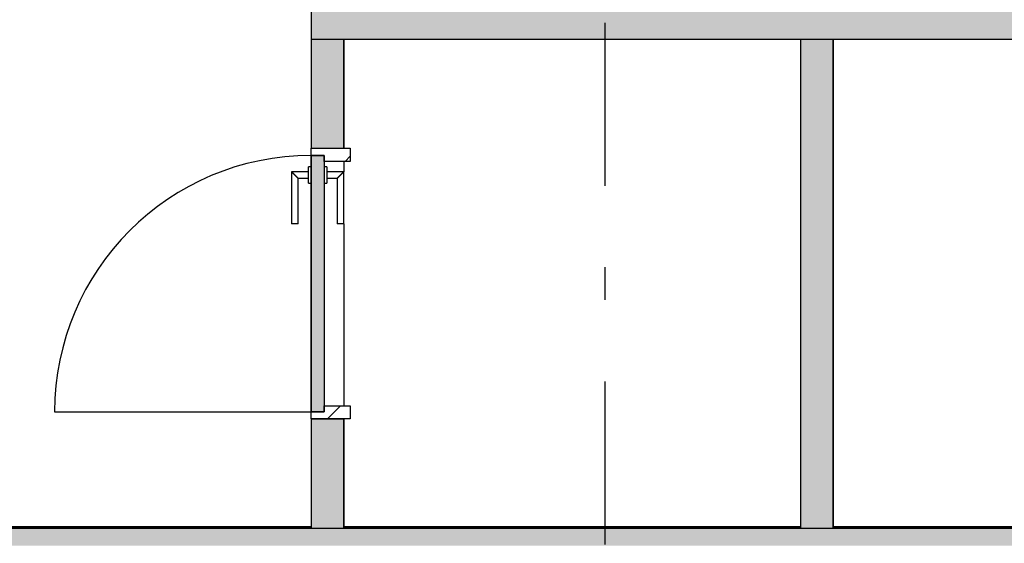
# Model space of a CAD drawing. Extents: x 2 to 87, y -108 to 11.
# Tile 145 of 256: x 29.43 to 32.45, y -47.4 to -45.8. Entities that reach past the tile are written whole.
import ezdxf

# ---------------------------------------------------------------- set-up
doc = ezdxf.new("R2010")
doc.units = 0
doc.header["$MEASUREMENT"] = 0
doc.linetypes.add('DASHDOT', pattern=[1, 0.5, -0.25, 0, -0.25])
for name, color, linetype in [('13', 7, 'CONTINUOUS'), ('16', 7, 'CONTINUOUS'), ('25', 7, 'CONTINUOUS'), ('30', 7, 'CONTINUOUS'), ('5', 7, 'CONTINUOUS'), ('6', 7, 'CONTINUOUS'), ('8', 7, 'CONTINUOUS')]:
    doc.layers.add(name, color=color, linetype=linetype)

# ---------------------------------------------------------------- blocks, each defined once
blk = doc.blocks.new('*N235')
at = {"layer": '8', "color": 62, "linetype": 'Continuous'}
for p, q in [((-0.01, 0.745), (-0.05, 0.745)), ((-0.05, 0.745), (-0.05, -0.041)), ((-0.01, 0.745), (-0.01, -0.041)), ((-0.01, -0.041), (-0.05, -0.041))]:
    blk.add_line(p, q, dxfattribs=at)
for points in [[(-0.01, 0.745), (-0.05, 0.745), (-0.05, -0.041)], [(-0.01, 0.745), (-0.01, -0.041), (-0.05, -0.041)], [(-0.05, 0.745), (-0.05, 0.745), (-0.05, -0.041)], [(-0.01, 0.745), (-0.01, 0.745), (-0.01, -0.041)]]:
    blk.add_solid(points, dxfattribs=at)

msp = doc.modelspace()

# ---------------------------------------------------------------- linework, layer by layer
at = {"layer": '13', "color": 62, "linetype": 'Continuous'}
for p, q in [((25.9776, -47.3525), (30.3276, -47.3525)), ((30.4276, -47.3525), (31.8276, -47.3525)), ((31.9276, -47.3525), (33.3276, -47.3525))]:
    msp.add_line(p, q, dxfattribs=at)
at = {"layer": '16', "color": 62, "linetype": 'Continuous'}
msp.add_line((29.5416, -47.0005), (30.3276, -47.0005), dxfattribs=at)
msp.add_arc((30.3276, -47.0005), 0.786, 90, 180, dxfattribs=at)
at = {"layer": '25', "color": 62, "linetype": 'Continuous'}
for p, q in [((30.3276, -45.7575), (30.3276, -45.8575)), ((30.3276, -45.8575), (32.9684, -45.8575)), ((30.3276, -45.8575), (30.4276, -45.8575)), ((30.3276, -45.8575), (30.3276, -46.1925)), ((30.4276, -45.8575), (30.4276, -46.1925)), ((31.8276, -45.8575), (31.9276, -45.8575)), ((31.8276, -45.8575), (31.8276, -46.7644)), ((31.9276, -45.8575), (31.9276, -46.7644)), ((30.3276, -46.1925), (30.3676, -46.1925)), ((30.3676, -46.1925), (30.4276, -46.1925)), ((31.8276, -46.7644), (31.8276, -47.3575)), ((31.9276, -46.7644), (31.9276, -47.3575)), ((30.3276, -47.0225), (30.4276, -47.0225)), ((30.3276, -47.0225), (30.3276, -47.3575)), ((30.4276, -47.0225), (30.4276, -47.3575)), ((25.9276, -47.3575), (38.7026, -47.3575)), ((30.3276, -47.3575), (30.3676, -47.3575)), ((30.3676, -47.3575), (30.4276, -47.3575)), ((31.8276, -47.3575), (31.9276, -47.3575))]:
    msp.add_line(p, q, dxfattribs=at)
for points in [[(30.3276, -45.7575), (30.3276, -45.8575), (33.4276, -45.8575)], [(30.3276, -45.7575), (33.4276, -45.7575), (33.4276, -45.8575)], [(30.3276, -45.8575), (30.3276, -45.8575), (32.9684, -45.8575)], [(30.3276, -45.8575), (30.3276, -45.8575), (30.4276, -45.8575)], [(30.3276, -45.8575), (30.3276, -46.1925), (30.4276, -46.1925)], [(30.3276, -45.8575), (30.4276, -45.8575), (30.4276, -46.1925)], [(31.8276, -45.8575), (31.8276, -45.8575), (31.9276, -45.8575)], [(31.8276, -45.8575), (31.8276, -46.7644), (31.9276, -46.7644)], [(31.8276, -45.8575), (31.9276, -45.8575), (31.9276, -46.7644)], [(30.3276, -46.1925), (30.3276, -46.1925), (30.3676, -46.1925)], [(30.3676, -46.1925), (30.3676, -46.1925), (30.4276, -46.1925)], [(31.8276, -46.7644), (31.8276, -47.3575), (31.9276, -47.3575)], [(31.8276, -46.7644), (31.9276, -46.7644), (31.9276, -47.3575)], [(30.3276, -47.0225), (30.3276, -47.0225), (30.4276, -47.0225)], [(30.3276, -47.0225), (30.3276, -47.3575), (30.4276, -47.3575)], [(30.3276, -47.0225), (30.4276, -47.0225), (30.4276, -47.3575)], [(25.9276, -47.3575), (25.9276, -47.3575), (38.7026, -47.3575)], [(25.9276, -47.3575), (25.9276, -47.3797), (38.7026, -47.3797)], [(25.9276, -47.3575), (38.7026, -47.3575), (38.7026, -47.3797)], [(30.3276, -47.3575), (30.3276, -47.3575), (30.3676, -47.3575)], [(30.3676, -47.3575), (30.3676, -47.3575), (30.4276, -47.3575)], [(31.8276, -47.3575), (31.8276, -47.3575), (31.9276, -47.3575)], [(25.9276, -47.3797), (25.9276, -47.3917), (38.7026, -47.3917)], [(25.9276, -47.3797), (38.7026, -47.3797), (38.7026, -47.3917)], [(25.9276, -47.3917), (25.9276, -47.4005), (38.7026, -47.4005)], [(25.9276, -47.3917), (38.7026, -47.3917), (38.7026, -47.4005)], [(25.9276, -47.4005), (25.9276, -47.4006), (38.7026, -47.4006)], [(25.9276, -47.4005), (38.7026, -47.4005), (38.7026, -47.4006)], [(25.9276, -47.4006), (25.9276, -47.4037), (38.7026, -47.4037)], [(25.9276, -47.4006), (38.7026, -47.4006), (38.7026, -47.4037)], [(25.9276, -47.4037), (25.9276, -47.4112), (38.7026, -47.4112)], [(25.9276, -47.4037), (38.7026, -47.4037), (38.7026, -47.4112)]]:
    msp.add_solid(points, dxfattribs=at)
at = {"layer": '30', "color": 62, "linetype": 'Continuous'}
for p, q in [((30.3276, -46.1925), (30.4476, -46.1925)), ((30.3276, -46.2145), (30.3276, -46.1925)), ((30.4476, -46.1925), (30.4476, -46.2325)), ((30.3676, -46.2145), (30.3276, -46.2145)), ((30.3676, -46.2325), (30.3676, -46.2145)), ((30.4476, -46.2325), (30.3676, -46.2325)), ((30.3676, -46.9825), (30.4476, -46.9825)), ((30.3676, -47.0005), (30.3676, -46.9825)), ((30.4476, -46.9825), (30.4476, -47.0225)), ((30.3276, -47.0005), (30.3676, -47.0005)), ((30.3276, -47.0225), (30.3276, -47.0005)), ((30.4476, -47.0225), (30.3276, -47.0225))]:
    msp.add_line(p, q, dxfattribs=at)
at = {"layer": '5', "color": 7, "linetype": 'DASHDOT'}
msp.add_line((31.2276, -7.3075), (31.2276, -96.5075), dxfattribs=at)
at = {"layer": '6', "color": 62, "linetype": 'Continuous'}
for p, q in [((30.3276, -45.7575), (30.3276, -46.1925)), ((30.4276, -45.8575), (31.8276, -45.8575)), ((30.4276, -46.1925), (30.4276, -45.8575)), ((31.8276, -45.8575), (31.8276, -47.3575)), ((31.9276, -47.3575), (31.9276, -45.8575)), ((31.9276, -45.8575), (33.3276, -45.8575)), ((30.4276, -46.2325), (30.4276, -46.2645)), ((30.4276, -46.4245), (30.4276, -46.9825)), ((30.3276, -47.0225), (30.3276, -47.3575)), ((30.4276, -47.3575), (30.4276, -47.0225)), ((30.3276, -47.3575), (25.9776, -47.3575)), ((31.8276, -47.3575), (30.4276, -47.3575)), ((37.7776, -47.3575), (31.9276, -47.3575))]:
    msp.add_line(p, q, dxfattribs=at)
at = {"layer": '8', "color": 62, "linetype": 'Continuous'}
for p, q in [((30.3276, -46.2145), (30.3676, -46.2145)), ((30.3276, -47.0005), (30.3276, -46.2145)), ((30.3676, -46.2145), (30.3676, -47.0005)), ((30.4321, -46.2325), (30.4476, -46.217)), ((30.3276, -46.2495), (30.3196, -46.2495)), ((30.3196, -46.2995), (30.3196, -46.2495)), ((30.3756, -46.2495), (30.3676, -46.2495)), ((30.3756, -46.2495), (30.3756, -46.2995)), ((30.3196, -46.2645), (30.2676, -46.2645)), ((30.2676, -46.2645), (30.2676, -46.4245)), ((30.2876, -46.2845), (30.3196, -46.2845)), ((30.2876, -46.4245), (30.2876, -46.2845)), ((30.4276, -46.2645), (30.3756, -46.2645)), ((30.3756, -46.2845), (30.4076, -46.2845)), ((30.4076, -46.2845), (30.4076, -46.4245)), ((30.4276, -46.4245), (30.4276, -46.2645)), ((30.3196, -46.2995), (30.3276, -46.2995)), ((30.3676, -46.2995), (30.3756, -46.2995)), ((30.2876, -46.4245), (30.2676, -46.4245)), ((30.4276, -46.4245), (30.4076, -46.4245)), ((30.3775, -47.0225), (30.4175, -46.9825)), ((30.3676, -47.0005), (30.3276, -47.0005))]:
    msp.add_line(p, q, dxfattribs=at)
for points in [[(30.2676, -46.2645), (30.2677, -46.2645), (30.2677, -46.2646), (30.2677, -46.2646), (30.2677, -46.2646), (30.2677, -46.2646), (30.2677, -46.2646), (30.2677, -46.2646), (30.2677, -46.2646), (30.2677, -46.2646), (30.2677, -46.2646), (30.2677, -46.2646), (30.2677, -46.2646), (30.2677, -46.2646), (30.2677, -46.2646), (30.2677, -46.2646), (30.2677, -46.2646), (30.2677, -46.2646), (30.2677, -46.2646), (30.2677, -46.2646), (30.2677, -46.2646), (30.2677, -46.2646), (30.2677, -46.2646), (30.2677, -46.2646), (30.2677, -46.2646), (30.2677, -46.2646), (30.2677, -46.2646), (30.2677, -46.2646), (30.2677, -46.2646), (30.2678, -46.2647), (30.2678, -46.2647), (30.2678, -46.2647), (30.2678, -46.2647), (30.2678, -46.2647), (30.2678, -46.2647), (30.2678, -46.2647), (30.2678, -46.2647), (30.2678, -46.2647), (30.2678, -46.2647), (30.2678, -46.2647), (30.2678, -46.2647), (30.2678, -46.2647), (30.2678, -46.2647), (30.2678, -46.2647), (30.2678, -46.2647), (30.2678, -46.2647), (30.2678, -46.2647), (30.2679, -46.2647), (30.2679, -46.2648), (30.2679, -46.2648), (30.2679, -46.2648), (30.2679, -46.2648), (30.2679, -46.2648), (30.2679, -46.2648), (30.2679, -46.2648), (30.2679, -46.2648), (30.2679, -46.2648), (30.2679, -46.2648), (30.2679, -46.2648), (30.2679, -46.2648), (30.2679, -46.2648), (30.2679, -46.2648), (30.2679, -46.2648), (30.268, -46.2649), (30.2681, -46.265), (30.2681, -46.265), (30.2681, -46.265), (30.2681, -46.265), (30.2681, -46.265), (30.2681, -46.265), (30.2681, -46.265), (30.2681, -46.265), (30.2681, -46.265), (30.2681, -46.265), (30.2681, -46.265), (30.2682, -46.265), (30.2682, -46.2651), (30.2682, -46.2651), (30.2682, -46.2651), (30.2682, -46.2651), (30.2682, -46.2651), (30.2682, -46.2651), (30.2682, -46.2651), (30.2682, -46.2651), (30.2682, -46.2651), (30.2682, -46.2651), (30.2683, -46.2652), (30.2683, -46.2652), (30.2683, -46.2652), (30.2683, -46.2652), (30.2683, -46.2652), (30.2683, -46.2652), (30.2683, -46.2652), (30.2683, -46.2652), (30.2683, -46.2652), (30.2683, -46.2652), (30.2684, -46.2653), (30.2684, -46.2653), (30.2684, -46.2653), (30.2684, -46.2653), (30.2684, -46.2653), (30.2684, -46.2653), (30.2684, -46.2653), (30.2684, -46.2653), (30.2684, -46.2653), (30.2684, -46.2653), (30.2685, -46.2654), (30.2685, -46.2654), (30.2685, -46.2654), (30.2685, -46.2654), (30.2685, -46.2654), (30.2685, -46.2654), (30.2685, -46.2654), (30.2685, -46.2654), (30.2686, -46.2655), (30.2686, -46.2655), (30.2686, -46.2655), (30.2686, -46.2655), (30.2686, -46.2655), (30.2686, -46.2655), (30.2686, -46.2655), (30.2686, -46.2655), (30.2686, -46.2655), (30.2687, -46.2656), (30.2687, -46.2656), (30.2687, -46.2656), (30.2687, -46.2656), (30.2687, -46.2656), (30.2687, -46.2656), (30.2687, -46.2656), (30.2687, -46.2656), (30.2688, -46.2657), (30.2688, -46.2657), (30.2688, -46.2657), (30.2688, -46.2657), (30.2688, -46.2657), (30.2688, -46.2657), (30.2688, -46.2657), (30.2688, -46.2657), (30.2689, -46.2658), (30.2689, -46.2658), (30.2689, -46.2658), (30.2689, -46.2658), (30.2689, -46.2658), (30.2689, -46.2658), (30.2689, -46.2658), (30.269, -46.2659), (30.269, -46.2659), (30.269, -46.2659), (30.269, -46.2659), (30.269, -46.2659), (30.269, -46.2659), (30.269, -46.2659), (30.2691, -46.266), (30.2692, -46.2661), (30.2692, -46.2661), (30.2692, -46.2661), (30.2692, -46.2661), (30.2692, -46.2661), (30.2692, -46.2661), (30.2692, -46.2661), (30.2693, -46.2662), (30.2693, -46.2662), (30.2693, -46.2662), (30.2693, -46.2662), (30.2693, -46.2662), (30.2693, -46.2662), (30.2693, -46.2662), (30.2694, -46.2663), (30.2694, -46.2663), (30.2694, -46.2663), (30.2694, -46.2663), (30.2694, -46.2663), (30.2694, -46.2663), (30.2695, -46.2664), (30.2695, -46.2664), (30.2695, -46.2664), (30.2695, -46.2664), (30.2695, -46.2664), (30.2695, -46.2664), (30.2696, -46.2665), (30.2696, -46.2665), (30.2696, -46.2665), (30.2696, -46.2665), (30.2696, -46.2665), (30.2696, -46.2665), (30.2697, -46.2666), (30.2697, -46.2666), (30.2697, -46.2666), (30.2697, -46.2666), (30.2697, -46.2666), (30.2697, -46.2666), (30.2698, -46.2667), (30.2698, -46.2667), (30.2698, -46.2667), (30.2698, -46.2667), (30.2698, -46.2667), (30.2698, -46.2667), (30.2699, -46.2668), (30.2699, -46.2668), (30.2699, -46.2668), (30.2699, -46.2668), (30.2699, -46.2668), (30.2699, -46.2668), (30.27, -46.2669), (30.27, -46.2669), (30.27, -46.2669), (30.27, -46.2669), (30.27, -46.2669), (30.2701, -46.267), (30.2701, -46.267), (30.2701, -46.267), (30.2701, -46.267), (30.2701, -46.267), (30.2701, -46.267), (30.2702, -46.2671), (30.2702, -46.2671), (30.2702, -46.2671), (30.2702, -46.2671), (30.2702, -46.2671), (30.2703, -46.2672), (30.2703, -46.2672), (30.2703, -46.2672), (30.2703, -46.2672), (30.2703, -46.2672), (30.2703, -46.2672), (30.2704, -46.2673), (30.2704, -46.2673), (30.2704, -46.2673), (30.2704, -46.2673), (30.2704, -46.2673), (30.2705, -46.2674), (30.2705, -46.2674), (30.2705, -46.2674), (30.2705, -46.2674), (30.2705, -46.2674), (30.2706, -46.2675), (30.2706, -46.2675), (30.2706, -46.2675), (30.2706, -46.2675), (30.2706, -46.2675), (30.2707, -46.2676), (30.2707, -46.2676), (30.2707, -46.2676), (30.2707, -46.2676), (30.2707, -46.2676), (30.2707, -46.2676), (30.2708, -46.2677), (30.2709, -46.2678), (30.2709, -46.2678), (30.2709, -46.2678), (30.2709, -46.2678), (30.271, -46.2679), (30.271, -46.2679), (30.271, -46.2679), (30.271, -46.2679), (30.271, -46.2679), (30.2711, -46.268), (30.2711, -46.268), (30.2711, -46.268), (30.2711, -46.268), (30.2711, -46.268), (30.2712, -46.2681), (30.2712, -46.2681), (30.2712, -46.2681), (30.2712, -46.2681), (30.2712, -46.2681), (30.2713, -46.2682), (30.2713, -46.2682), (30.2713, -46.2682), (30.2713, -46.2682), (30.2713, -46.2682), (30.2714, -46.2683), (30.2714, -46.2683), (30.2714, -46.2683), (30.2714, -46.2683), (30.2715, -46.2684), (30.2715, -46.2684), (30.2715, -46.2684), (30.2715, -46.2684), (30.2715, -46.2684), (30.2716, -46.2685), (30.2716, -46.2685), (30.2716, -46.2685), (30.2716, -46.2685), (30.2717, -46.2686), (30.2717, -46.2686), (30.2717, -46.2686), (30.2717, -46.2686), (30.2717, -46.2686), (30.2718, -46.2687), (30.2718, -46.2687), (30.2718, -46.2687), (30.2718, -46.2687), (30.2719, -46.2687), (30.2719, -46.2688), (30.2719, -46.2688), (30.2719, -46.2688), (30.2719, -46.2688), (30.272, -46.2689), (30.272, -46.2689), (30.272, -46.2689), (30.272, -46.2689), (30.2721, -46.269), (30.2721, -46.269), (30.2721, -46.269), (30.2721, -46.269), (30.2721, -46.269), (30.2722, -46.2691), (30.2722, -46.2691), (30.2722, -46.2691), (30.2722, -46.2691), (30.2723, -46.2692), (30.2723, -46.2692), (30.2723, -46.2692), (30.2723, -46.2692), (30.2724, -46.2693), (30.2724, -46.2693), (30.2724, -46.2693), (30.2724, -46.2693), (30.2724, -46.2693), (30.2725, -46.2694), (30.2725, -46.2694), (30.2725, -46.2694), (30.2725, -46.2694), (30.2726, -46.2695), (30.2726, -46.2695), (30.2726, -46.2695), (30.2726, -46.2695), (30.2727, -46.2696), (30.2727, -46.2696), (30.2727, -46.2696), (30.2727, -46.2696), (30.2728, -46.2697), (30.2728, -46.2697), (30.2728, -46.2697), (30.2728, -46.2697), (30.2728, -46.2697), (30.2729, -46.2698), (30.2729, -46.2698), (30.2729, -46.2698), (30.2729, -46.2698), (30.273, -46.2699), (30.2731, -46.27), (30.2731, -46.27), (30.2731, -46.27), (30.2731, -46.27), (30.2732, -46.2701), (30.2732, -46.2701), (30.2732, -46.2701), (30.2732, -46.2701), (30.2733, -46.2702), (30.2733, -46.2702), (30.2733, -46.2702), (30.2733, -46.2702), (30.2734, -46.2703), (30.2734, -46.2703), (30.2734, -46.2703), (30.2734, -46.2703), (30.2735, -46.2704), (30.2735, -46.2704), (30.2735, -46.2704), (30.2735, -46.2704), (30.2736, -46.2705), (30.2736, -46.2705), (30.2736, -46.2705), (30.2736, -46.2705), (30.2737, -46.2706), (30.2737, -46.2706), (30.2737, -46.2706), (30.2737, -46.2706), (30.2738, -46.2707), (30.2738, -46.2707), (30.2738, -46.2707), (30.2738, -46.2707), (30.2739, -46.2708), (30.2739, -46.2708), (30.2739, -46.2708), (30.2739, -46.2708), (30.274, -46.2709), (30.274, -46.2709), (30.274, -46.2709), (30.274, -46.2709), (30.2741, -46.271), (30.2741, -46.271), (30.2741, -46.271), (30.2741, -46.271), (30.2742, -46.2711), (30.2742, -46.2711), (30.2742, -46.2711), (30.2742, -46.2711), (30.2743, -46.2712), (30.2743, -46.2712), (30.2743, -46.2712), (30.2743, -46.2712), (30.2744, -46.2713), (30.2744, -46.2713), (30.2744, -46.2713), (30.2745, -46.2713), (30.2745, -46.2714), (30.2745, -46.2714), (30.2745, -46.2714), (30.2746, -46.2715), (30.2746, -46.2715), (30.2746, -46.2715), (30.2746, -46.2715), (30.2747, -46.2716), (30.2747, -46.2716), (30.2747, -46.2716), (30.2747, -46.2716), (30.2748, -46.2717), (30.2748, -46.2717), (30.2748, -46.2717), (30.2748, -46.2717), (30.2749, -46.2718), (30.2749, -46.2718), (30.2749, -46.2718), (30.2749, -46.2718), (30.275, -46.2719), (30.275, -46.2719), (30.275, -46.2719), (30.275, -46.2719), (30.2751, -46.272), (30.2751, -46.272), (30.2751, -46.272), (30.2752, -46.2721), (30.2752, -46.2721), (30.2752, -46.2721), (30.2752, -46.2721), (30.2753, -46.2722), (30.2753, -46.2722), (30.2753, -46.2722), (30.2753, -46.2722), (30.2754, -46.2723), (30.2754, -46.2723), (30.2754, -46.2723), (30.2754, -46.2723), (30.2755, -46.2724), (30.2755, -46.2724), (30.2755, -46.2724), (30.2756, -46.2725), (30.2757, -46.2726), (30.2757, -46.2726), (30.2757, -46.2726), (30.2757, -46.2726), (30.2758, -46.2727), (30.2758, -46.2727), (30.2758, -46.2727), (30.2758, -46.2727), (30.2759, -46.2728), (30.2759, -46.2728), (30.2759, -46.2728), (30.276, -46.2729), (30.276, -46.2729), (30.276, -46.2729), (30.276, -46.2729), (30.2761, -46.273), (30.2761, -46.273), (30.2761, -46.273), (30.2761, -46.273), (30.2762, -46.2731), (30.2762, -46.2731), (30.2762, -46.2731), (30.2763, -46.2732), (30.2763, -46.2732), (30.2763, -46.2732), (30.2763, -46.2732), (30.2764, -46.2733), (30.2764, -46.2733), (30.2764, -46.2733), (30.2764, -46.2733), (30.2765, -46.2734), (30.2765, -46.2734), (30.2765, -46.2734), (30.2766, -46.2735), (30.2766, -46.2735), (30.2766, -46.2735), (30.2766, -46.2735), (30.2767, -46.2736), (30.2767, -46.2736), (30.2767, -46.2736), (30.2767, -46.2736), (30.2768, -46.2737), (30.2768, -46.2737), (30.2768, -46.2737), (30.2769, -46.2738), (30.2769, -46.2738), (30.2769, -46.2738), (30.2769, -46.2738), (30.277, -46.2739), (30.277, -46.2739), (30.277, -46.2739), (30.277, -46.2739), (30.2771, -46.274), (30.2771, -46.274), (30.2771, -46.274), (30.2772, -46.2741), (30.2772, -46.2741), (30.2772, -46.2741), (30.2772, -46.2741), (30.2773, -46.2742), (30.2773, -46.2742), (30.2773, -46.2742), (30.2773, -46.2742), (30.2774, -46.2743), (30.2774, -46.2743), (30.2774, -46.2743), (30.2775, -46.2744), (30.2775, -46.2744), (30.2775, -46.2744), (30.2775, -46.2744), (30.2776, -46.2745), (30.2776, -46.2745), (30.2776, -46.2745), (30.2776, -46.2745), (30.2777, -46.2746), (30.2777, -46.2746), (30.2777, -46.2746), (30.2777, -46.2747), (30.2778, -46.2747), (30.2778, -46.2747), (30.2778, -46.2747), (30.2779, -46.2748), (30.2779, -46.2748), (30.2779, -46.2748), (30.2779, -46.2748), (30.278, -46.2749), (30.278, -46.2749), (30.278, -46.2749), (30.278, -46.275), (30.2781, -46.275), (30.2781, -46.275), (30.2781, -46.275), (30.2782, -46.2751), (30.2782, -46.2751), (30.2782, -46.2751), (30.2782, -46.2751), (30.2783, -46.2752), (30.2783, -46.2753), (30.2784, -46.2753), (30.2784, -46.2753), (30.2784, -46.2753), (30.2785, -46.2754), (30.2785, -46.2754), (30.2785, -46.2754), (30.2785, -46.2754), (30.2786, -46.2755), (30.2786, -46.2755), (30.2786, -46.2755), (30.2786, -46.2755), (30.2787, -46.2756), (30.2787, -46.2756), (30.2787, -46.2756), (30.2788, -46.2757), (30.2788, -46.2757), (30.2788, -46.2757), (30.2788, -46.2757), (30.2789, -46.2758), (30.2789, -46.2758), (30.2789, -46.2758), (30.2789, -46.2758), (30.279, -46.2759), (30.279, -46.2759), (30.279, -46.2759), (30.2791, -46.276), (30.2791, -46.276), (30.2791, -46.276), (30.2791, -46.276), (30.2792, -46.2761), (30.2792, -46.2761), (30.2792, -46.2761), (30.2792, -46.2761), (30.2793, -46.2762), (30.2793, -46.2762), (30.2793, -46.2762), (30.2794, -46.2763), (30.2794, -46.2763), (30.2794, -46.2763), (30.2794, -46.2763), (30.2795, -46.2764), (30.2795, -46.2764), (30.2795, -46.2764), (30.2795, -46.2764), (30.2796, -46.2765), (30.2796, -46.2765), (30.2796, -46.2765), (30.2796, -46.2765), (30.2797, -46.2766), (30.2797, -46.2766), (30.2797, -46.2766), (30.2798, -46.2767), (30.2798, -46.2767), (30.2798, -46.2767), (30.2798, -46.2767), (30.2799, -46.2768), (30.2799, -46.2768), (30.2799, -46.2768), (30.2799, -46.2768), (30.28, -46.2769), (30.28, -46.2769), (30.28, -46.2769), (30.28, -46.2769), (30.2801, -46.277), (30.2801, -46.277), (30.2801, -46.277), (30.2802, -46.2771), (30.2802, -46.2771), (30.2802, -46.2771), (30.2802, -46.2771), (30.2803, -46.2772), (30.2803, -46.2772), (30.2803, -46.2772), (30.2803, -46.2772), (30.2804, -46.2773), (30.2804, -46.2773), (30.2804, -46.2773), (30.2804, -46.2773), (30.2805, -46.2774), (30.2805, -46.2774), (30.2805, -46.2774), (30.2805, -46.2774), (30.2806, -46.2775), (30.2806, -46.2775), (30.2806, -46.2775), (30.2806, -46.2775), (30.2807, -46.2776), (30.2807, -46.2776), (30.2807, -46.2776), (30.2807, -46.2777), (30.2808, -46.2777), (30.2808, -46.2777), (30.2808, -46.2777), (30.2809, -46.2778), (30.281, -46.2779), (30.281, -46.2779), (30.281, -46.2779), (30.281, -46.2779), (30.2811, -46.278), (30.2811, -46.278), (30.2811, -46.278), (30.2811, -46.278), (30.2812, -46.2781), (30.2812, -46.2781), (30.2812, -46.2781), (30.2812, -46.2781), (30.2813, -46.2782), (30.2813, -46.2782), (30.2813, -46.2782), (30.2813, -46.2782), (30.2814, -46.2783), (30.2814, -46.2783), (30.2814, -46.2783), (30.2814, -46.2783), (30.2815, -46.2784), (30.2815, -46.2784), (30.2815, -46.2784), (30.2815, -46.2784), (30.2816, -46.2785), (30.2816, -46.2785), (30.2816, -46.2785), (30.2816, -46.2785), (30.2817, -46.2786), (30.2817, -46.2786), (30.2817, -46.2786), (30.2817, -46.2786), (30.2818, -46.2787), (30.2818, -46.2787), (30.2818, -46.2787), (30.2818, -46.2787), (30.2819, -46.2788), (30.2819, -46.2788), (30.2819, -46.2788), (30.2819, -46.2788), (30.282, -46.2789), (30.282, -46.2789), (30.282, -46.2789), (30.282, -46.2789), (30.2821, -46.279), (30.2821, -46.279), (30.2821, -46.279), (30.2821, -46.279), (30.2822, -46.2791), (30.2822, -46.2791), (30.2822, -46.2791), (30.2822, -46.2791), (30.2823, -46.2792), (30.2823, -46.2792), (30.2823, -46.2792), (30.2823, -46.2792), (30.2824, -46.2793), (30.2824, -46.2793), (30.2824, -46.2793), (30.2824, -46.2793), (30.2825, -46.2794), (30.2825, -46.2794), (30.2825, -46.2794), (30.2825, -46.2794), (30.2825, -46.2794), (30.2826, -46.2795), (30.2826, -46.2795), (30.2826, -46.2795), (30.2826, -46.2795), (30.2827, -46.2796), (30.2827, -46.2796), (30.2827, -46.2796), (30.2827, -46.2796), (30.2828, -46.2797), (30.2828, -46.2797), (30.2828, -46.2797), (30.2828, -46.2797), (30.2828, -46.2798), (30.2829, -46.2798), (30.2829, -46.2798), (30.2829, -46.2798), (30.2829, -46.2798), (30.283, -46.2799), (30.283, -46.2799), (30.283, -46.2799), (30.283, -46.2799), (30.2831, -46.28), (30.2831, -46.28), (30.2831, -46.28), (30.2831, -46.28), (30.2831, -46.28), (30.2832, -46.2801), (30.2832, -46.2801), (30.2832, -46.2801), (30.2832, -46.2801), (30.2833, -46.2802), (30.2833, -46.2802), (30.2833, -46.2802), (30.2833, -46.2802), (30.2833, -46.2803), (30.2834, -46.2803), (30.2834, -46.2803), (30.2834, -46.2803), (30.2834, -46.2803), (30.2835, -46.2804), (30.2835, -46.2804), (30.2835, -46.2804), (30.2835, -46.2804), (30.2835, -46.2805), (30.2836, -46.2805), (30.2836, -46.2805), (30.2836, -46.2805), (30.2836, -46.2805), (30.2837, -46.2806), (30.2837, -46.2806), (30.2837, -46.2806), (30.2837, -46.2806), (30.2837, -46.2806), (30.2838, -46.2807), (30.2838, -46.2807), (30.2838, -46.2807), (30.2838, -46.2807), (30.2839, -46.2808), (30.2839, -46.2808), (30.2839, -46.2808), (30.2839, -46.2808), (30.2839, -46.2808), (30.284, -46.2809), (30.284, -46.2809), (30.284, -46.2809), (30.284, -46.2809), (30.284, -46.2809), (30.2841, -46.281), (30.2841, -46.281), (30.2841, -46.281), (30.2841, -46.281), (30.2841, -46.281), (30.2842, -46.2811), (30.2842, -46.2811), (30.2842, -46.2811), (30.2842, -46.2811), (30.2843, -46.2811), (30.2843, -46.2812), (30.2843, -46.2812), (30.2843, -46.2812), (30.2843, -46.2812), (30.2844, -46.2813), (30.2844, -46.2813), (30.2844, -46.2813), (30.2844, -46.2813), (30.2844, -46.2813), (30.2845, -46.2814), (30.2845, -46.2814), (30.2845, -46.2814), (30.2845, -46.2814), (30.2845, -46.2814), (30.2845, -46.2814), (30.2846, -46.2815), (30.2846, -46.2815), (30.2846, -46.2815), (30.2846, -46.2815), (30.2846, -46.2815), (30.2847, -46.2816), (30.2847, -46.2816), (30.2847, -46.2816), (30.2847, -46.2816), (30.2847, -46.2816), (30.2848, -46.2817), (30.2848, -46.2817), (30.2848, -46.2817), (30.2848, -46.2817), (30.2848, -46.2817), (30.2849, -46.2818), (30.2849, -46.2818), (30.2849, -46.2818), (30.2849, -46.2818), (30.2849, -46.2818), (30.2849, -46.2819), (30.285, -46.2819), (30.285, -46.2819), (30.285, -46.2819), (30.285, -46.2819), (30.285, -46.2819), (30.2851, -46.282), (30.2851, -46.282), (30.2851, -46.282), (30.2851, -46.282), (30.2851, -46.282), (30.2851, -46.2821), (30.2852, -46.2821), (30.2852, -46.2821), (30.2852, -46.2821), (30.2852, -46.2821), (30.2852, -46.2821), (30.2853, -46.2822), (30.2854, -46.2823), (30.2854, -46.2823), (30.2854, -46.2823), (30.2854, -46.2823), (30.2854, -46.2823), (30.2854, -46.2823), (30.2855, -46.2824), (30.2855, -46.2824), (30.2855, -46.2824), (30.2855, -46.2824), (30.2855, -46.2824), (30.2855, -46.2824), (30.2856, -46.2825), (30.2856, -46.2825), (30.2856, -46.2825), (30.2856, -46.2825), (30.2856, -46.2825), (30.2856, -46.2825), (30.2857, -46.2826), (30.2857, -46.2826), (30.2857, -46.2826), (30.2857, -46.2826), (30.2857, -46.2826), (30.2857, -46.2826), (30.2858, -46.2827), (30.2858, -46.2827), (30.2858, -46.2827), (30.2858, -46.2827), (30.2858, -46.2827), (30.2858, -46.2827), (30.2859, -46.2828), (30.2859, -46.2828), (30.2859, -46.2828), (30.2859, -46.2828), (30.2859, -46.2828), (30.2859, -46.2828), (30.2859, -46.2828), (30.286, -46.2829), (30.286, -46.2829), (30.286, -46.2829), (30.286, -46.2829), (30.286, -46.2829), (30.286, -46.2829), (30.286, -46.2829), (30.2861, -46.283), (30.2861, -46.283), (30.2861, -46.283), (30.2861, -46.283), (30.2861, -46.283), (30.2861, -46.283), (30.2861, -46.283), (30.2862, -46.2831), (30.2862, -46.2831), (30.2862, -46.2831), (30.2862, -46.2831), (30.2862, -46.2831), (30.2862, -46.2831), (30.2862, -46.2831), (30.2863, -46.2832), (30.2863, -46.2832), (30.2863, -46.2832), (30.2863, -46.2832), (30.2863, -46.2832), (30.2863, -46.2832), (30.2863, -46.2832), (30.2864, -46.2833), (30.2864, -46.2833), (30.2864, -46.2833), (30.2864, -46.2833), (30.2864, -46.2833), (30.2864, -46.2833), (30.2864, -46.2833), (30.2864, -46.2833), (30.2865, -46.2834), (30.2865, -46.2834), (30.2865, -46.2834), (30.2865, -46.2834), (30.2865, -46.2834), (30.2865, -46.2834), (30.2865, -46.2834), (30.2865, -46.2834), (30.2866, -46.2835), (30.2866, -46.2835), (30.2866, -46.2835), (30.2866, -46.2835), (30.2866, -46.2835), (30.2866, -46.2835), (30.2866, -46.2835), (30.2866, -46.2835), (30.2866, -46.2836), (30.2867, -46.2836), (30.2867, -46.2836), (30.2867, -46.2836), (30.2867, -46.2836), (30.2867, -46.2836), (30.2867, -46.2836), (30.2867, -46.2836), (30.2867, -46.2836), (30.2868, -46.2837), (30.2869, -46.2838), (30.2869, -46.2838), (30.2869, -46.2838), (30.2869, -46.2838), (30.2869, -46.2838), (30.2869, -46.2838), (30.2869, -46.2838), (30.2869, -46.2838), (30.2869, -46.2838), (30.2869, -46.2838), (30.287, -46.2839), (30.287, -46.2839), (30.287, -46.2839), (30.287, -46.2839), (30.287, -46.2839), (30.287, -46.2839), (30.287, -46.2839), (30.287, -46.2839), (30.287, -46.2839), (30.287, -46.2839), (30.2871, -46.284), (30.2871, -46.284), (30.2871, -46.284), (30.2871, -46.284), (30.2871, -46.284), (30.2871, -46.284), (30.2871, -46.284), (30.2871, -46.284), (30.2871, -46.284), (30.2871, -46.284), (30.2871, -46.284), (30.2871, -46.284), (30.2872, -46.2841), (30.2872, -46.2841), (30.2872, -46.2841), (30.2872, -46.2841), (30.2872, -46.2841), (30.2872, -46.2841), (30.2872, -46.2841), (30.2872, -46.2841), (30.2872, -46.2841), (30.2872, -46.2841), (30.2872, -46.2841), (30.2872, -46.2841), (30.2872, -46.2841), (30.2873, -46.2842), (30.2873, -46.2842), (30.2873, -46.2842), (30.2873, -46.2842), (30.2873, -46.2842), (30.2873, -46.2842), (30.2873, -46.2842), (30.2873, -46.2842), (30.2873, -46.2842), (30.2873, -46.2842), (30.2873, -46.2842), (30.2873, -46.2842), (30.2873, -46.2842), (30.2873, -46.2842), (30.2873, -46.2842), (30.2874, -46.2843), (30.2874, -46.2843), (30.2874, -46.2843), (30.2874, -46.2843), (30.2874, -46.2843), (30.2874, -46.2843), (30.2874, -46.2843), (30.2874, -46.2843), (30.2874, -46.2843), (30.2874, -46.2843), (30.2874, -46.2843), (30.2874, -46.2843), (30.2874, -46.2843), (30.2874, -46.2843), (30.2874, -46.2843), (30.2874, -46.2843), (30.2874, -46.2843), (30.2874, -46.2843), (30.2874, -46.2843), (30.2875, -46.2844), (30.2875, -46.2845), (30.2876, -46.2845)], [(30.4076, -46.2845), (30.4077, -46.2845), (30.4077, -46.2844), (30.4077, -46.2844), (30.4077, -46.2844), (30.4077, -46.2844), (30.4077, -46.2844), (30.4077, -46.2844), (30.4077, -46.2844), (30.4077, -46.2844), (30.4077, -46.2844), (30.4077, -46.2844), (30.4077, -46.2844), (30.4077, -46.2844), (30.4077, -46.2844), (30.4077, -46.2844), (30.4077, -46.2844), (30.4077, -46.2844), (30.4077, -46.2844), (30.4077, -46.2844), (30.4077, -46.2844), (30.4077, -46.2844), (30.4077, -46.2844), (30.4077, -46.2844), (30.4077, -46.2844), (30.4077, -46.2844), (30.4077, -46.2844), (30.4077, -46.2844), (30.4077, -46.2844), (30.4078, -46.2843), (30.4078, -46.2843), (30.4078, -46.2843), (30.4078, -46.2843), (30.4078, -46.2843), (30.4078, -46.2843), (30.4078, -46.2843), (30.4078, -46.2843), (30.4078, -46.2843), (30.4078, -46.2843), (30.4078, -46.2843), (30.4078, -46.2843), (30.4078, -46.2843), (30.4078, -46.2843), (30.4078, -46.2843), (30.4078, -46.2843), (30.4078, -46.2843), (30.4078, -46.2843), (30.4078, -46.2843), (30.4079, -46.2842), (30.4079, -46.2842), (30.4079, -46.2842), (30.4079, -46.2842), (30.4079, -46.2842), (30.4079, -46.2842), (30.4079, -46.2842), (30.4079, -46.2842), (30.4079, -46.2842), (30.4079, -46.2842), (30.4079, -46.2842), (30.4079, -46.2842), (30.4079, -46.2842), (30.4079, -46.2842), (30.4079, -46.2842), (30.408, -46.2841), (30.4081, -46.284), (30.4081, -46.284), (30.4081, -46.284), (30.4081, -46.284), (30.4081, -46.284), (30.4081, -46.284), (30.4081, -46.284), (30.4081, -46.284), (30.4081, -46.284), (30.4081, -46.284), (30.4081, -46.284), (30.4081, -46.284), (30.4082, -46.2839), (30.4082, -46.2839), (30.4082, -46.2839), (30.4082, -46.2839), (30.4082, -46.2839), (30.4082, -46.2839), (30.4082, -46.2839), (30.4082, -46.2839), (30.4082, -46.2839), (30.4082, -46.2839), (30.4083, -46.2838), (30.4083, -46.2838), (30.4083, -46.2838), (30.4083, -46.2838), (30.4083, -46.2838), (30.4083, -46.2838), (30.4083, -46.2838), (30.4083, -46.2838), (30.4083, -46.2838), (30.4083, -46.2838), (30.4084, -46.2837), (30.4084, -46.2837), (30.4084, -46.2837), (30.4084, -46.2837), (30.4084, -46.2837), (30.4084, -46.2837), (30.4084, -46.2837), (30.4084, -46.2837), (30.4084, -46.2837), (30.4084, -46.2837), (30.4085, -46.2836), (30.4085, -46.2836), (30.4085, -46.2836), (30.4085, -46.2836), (30.4085, -46.2836), (30.4085, -46.2836), (30.4085, -46.2836), (30.4085, -46.2836), (30.4086, -46.2836), (30.4086, -46.2835), (30.4086, -46.2835), (30.4086, -46.2835), (30.4086, -46.2835), (30.4086, -46.2835), (30.4086, -46.2835), (30.4086, -46.2835), (30.4086, -46.2835), (30.4087, -46.2834), (30.4087, -46.2834), (30.4087, -46.2834), (30.4087, -46.2834), (30.4087, -46.2834), (30.4087, -46.2834), (30.4087, -46.2834), (30.4087, -46.2834), (30.4088, -46.2833), (30.4088, -46.2833), (30.4088, -46.2833), (30.4088, -46.2833), (30.4088, -46.2833), (30.4088, -46.2833), (30.4088, -46.2833), (30.4088, -46.2833), (30.4089, -46.2832), (30.4089, -46.2832), (30.4089, -46.2832), (30.4089, -46.2832), (30.4089, -46.2832), (30.4089, -46.2832), (30.4089, -46.2832), (30.409, -46.2831), (30.409, -46.2831), (30.409, -46.2831), (30.409, -46.2831), (30.409, -46.2831), (30.409, -46.2831), (30.409, -46.2831), (30.4091, -46.283), (30.4092, -46.2829), (30.4092, -46.2829), (30.4092, -46.2829), (30.4092, -46.2829), (30.4092, -46.2829), (30.4092, -46.2829), (30.4092, -46.2829), (30.4093, -46.2828), (30.4093, -46.2828), (30.4093, -46.2828), (30.4093, -46.2828), (30.4093, -46.2828), (30.4093, -46.2828), (30.4093, -46.2828), (30.4094, -46.2827), (30.4094, -46.2827), (30.4094, -46.2827), (30.4094, -46.2827), (30.4094, -46.2827), (30.4094, -46.2827), (30.4095, -46.2826), (30.4095, -46.2826), (30.4095, -46.2826), (30.4095, -46.2826), (30.4095, -46.2826), (30.4095, -46.2826), (30.4096, -46.2825), (30.4096, -46.2825), (30.4096, -46.2825), (30.4096, -46.2825), (30.4096, -46.2825), (30.4096, -46.2825), (30.4097, -46.2824), (30.4097, -46.2824), (30.4097, -46.2824), (30.4097, -46.2824), (30.4097, -46.2824), (30.4097, -46.2824), (30.4098, -46.2823), (30.4098, -46.2823), (30.4098, -46.2823), (30.4098, -46.2823), (30.4098, -46.2823), (30.4098, -46.2823), (30.4099, -46.2822), (30.4099, -46.2822), (30.4099, -46.2822), (30.4099, -46.2822), (30.4099, -46.2822), (30.4099, -46.2822), (30.41, -46.2821), (30.41, -46.2821), (30.41, -46.2821), (30.41, -46.2821), (30.41, -46.2821), (30.4101, -46.2821), (30.4101, -46.282), (30.4101, -46.282), (30.4101, -46.282), (30.4101, -46.282), (30.4101, -46.282), (30.4102, -46.2819), (30.4102, -46.2819), (30.4102, -46.2819), (30.4102, -46.2819), (30.4102, -46.2819), (30.4103, -46.2819), (30.4103, -46.2818), (30.4103, -46.2818), (30.4103, -46.2818), (30.4103, -46.2818), (30.4103, -46.2818), (30.4104, -46.2817), (30.4104, -46.2817), (30.4104, -46.2817), (30.4104, -46.2817), (30.4104, -46.2817), (30.4105, -46.2816), (30.4105, -46.2816), (30.4105, -46.2816), (30.4105, -46.2816), (30.4105, -46.2816), (30.4106, -46.2815), (30.4106, -46.2815), (30.4106, -46.2815), (30.4106, -46.2815), (30.4106, -46.2815), (30.4107, -46.2814), (30.4107, -46.2814), (30.4107, -46.2814), (30.4107, -46.2814), (30.4107, -46.2814), (30.4107, -46.2814), (30.4108, -46.2813), (30.4109, -46.2812), (30.4109, -46.2812), (30.4109, -46.2812), (30.4109, -46.2812), (30.411, -46.2811), (30.411, -46.2811), (30.411, -46.2811), (30.411, -46.2811), (30.411, -46.2811), (30.4111, -46.281), (30.4111, -46.281), (30.4111, -46.281), (30.4111, -46.281), (30.4111, -46.281), (30.4112, -46.2809), (30.4112, -46.2809), (30.4112, -46.2809), (30.4112, -46.2809), (30.4112, -46.2809), (30.4113, -46.2808), (30.4113, -46.2808), (30.4113, -46.2808), (30.4113, -46.2808), (30.4113, -46.2808), (30.4114, -46.2807), (30.4114, -46.2807), (30.4114, -46.2807), (30.4114, -46.2807), (30.4115, -46.2806), (30.4115, -46.2806), (30.4115, -46.2806), (30.4115, -46.2806), (30.4115, -46.2806), (30.4116, -46.2805), (30.4116, -46.2805), (30.4116, -46.2805), (30.4116, -46.2805), (30.4117, -46.2805), (30.4117, -46.2804), (30.4117, -46.2804), (30.4117, -46.2804), (30.4117, -46.2804), (30.4118, -46.2803), (30.4118, -46.2803), (30.4118, -46.2803), (30.4118, -46.2803), (30.4118, -46.2803), (30.4119, -46.2802), (30.4119, -46.2802), (30.4119, -46.2802), (30.4119, -46.2802), (30.412, -46.2801), (30.412, -46.2801), (30.412, -46.2801), (30.412, -46.2801), (30.4121, -46.28), (30.4121, -46.28), (30.4121, -46.28), (30.4121, -46.28), (30.4121, -46.28), (30.4122, -46.2799), (30.4122, -46.2799), (30.4122, -46.2799), (30.4122, -46.2799), (30.4123, -46.2798), (30.4123, -46.2798), (30.4123, -46.2798), (30.4123, -46.2798), (30.4124, -46.2798), (30.4124, -46.2797), (30.4124, -46.2797), (30.4124, -46.2797), (30.4124, -46.2797), (30.4125, -46.2796), (30.4125, -46.2796), (30.4125, -46.2796), (30.4125, -46.2796), (30.4126, -46.2795), (30.4126, -46.2795), (30.4126, -46.2795), (30.4126, -46.2795), (30.4127, -46.2794), (30.4127, -46.2794), (30.4127, -46.2794), (30.4127, -46.2794), (30.4127, -46.2794), (30.4128, -46.2793), (30.4128, -46.2793), (30.4128, -46.2793), (30.4128, -46.2793), (30.4129, -46.2792), (30.4129, -46.2792), (30.4129, -46.2792), (30.4129, -46.2792), (30.413, -46.2791), (30.4131, -46.279), (30.4131, -46.279), (30.4131, -46.279), (30.4131, -46.279), (30.4132, -46.2789), (30.4132, -46.2789), (30.4132, -46.2789), (30.4132, -46.2789), (30.4133, -46.2788), (30.4133, -46.2788), (30.4133, -46.2788), (30.4133, -46.2788), (30.4134, -46.2787), (30.4134, -46.2787), (30.4134, -46.2787), (30.4134, -46.2787), (30.4135, -46.2786), (30.4135, -46.2786), (30.4135, -46.2786), (30.4135, -46.2786), (30.4136, -46.2785), (30.4136, -46.2785), (30.4136, -46.2785), (30.4136, -46.2785), (30.4137, -46.2784), (30.4137, -46.2784), (30.4137, -46.2784), (30.4137, -46.2784), (30.4138, -46.2783), (30.4138, -46.2783), (30.4138, -46.2783), (30.4138, -46.2783), (30.4139, -46.2782), (30.4139, -46.2782), (30.4139, -46.2782), (30.4139, -46.2782), (30.414, -46.2781), (30.414, -46.2781), (30.414, -46.2781), (30.414, -46.2781), (30.4141, -46.278), (30.4141, -46.278), (30.4141, -46.278), (30.4141, -46.278), (30.4142, -46.2779), (30.4142, -46.2779), (30.4142, -46.2779), (30.4142, -46.2779), (30.4143, -46.2778), (30.4143, -46.2778), (30.4143, -46.2778), (30.4143, -46.2778), (30.4144, -46.2777), (30.4144, -46.2777), (30.4144, -46.2777), (30.4145, -46.2777), (30.4145, -46.2776), (30.4145, -46.2776), (30.4145, -46.2776), (30.4146, -46.2775), (30.4146, -46.2775), (30.4146, -46.2775), (30.4146, -46.2775), (30.4147, -46.2774), (30.4147, -46.2774), (30.4147, -46.2774), (30.4147, -46.2774), (30.4148, -46.2773), (30.4148, -46.2773), (30.4148, -46.2773), (30.4148, -46.2773), (30.4149, -46.2772), (30.4149, -46.2772), (30.4149, -46.2772), (30.4149, -46.2772), (30.415, -46.2771), (30.415, -46.2771), (30.415, -46.2771), (30.415, -46.2771), (30.4151, -46.277), (30.4151, -46.277), (30.4151, -46.277), (30.4152, -46.2769), (30.4152, -46.2769), (30.4152, -46.2769), (30.4152, -46.2769), (30.4153, -46.2768), (30.4153, -46.2768), (30.4153, -46.2768), (30.4153, -46.2768), (30.4154, -46.2767), (30.4154, -46.2767), (30.4154, -46.2767), (30.4154, -46.2767), (30.4155, -46.2766), (30.4155, -46.2766), (30.4155, -46.2766), (30.4156, -46.2765), (30.4157, -46.2764), (30.4157, -46.2764), (30.4157, -46.2764), (30.4157, -46.2764), (30.4158, -46.2763), (30.4158, -46.2763), (30.4158, -46.2763), (30.4158, -46.2763), (30.4159, -46.2762), (30.4159, -46.2762), (30.4159, -46.2762), (30.416, -46.2761), (30.416, -46.2761), (30.416, -46.2761), (30.416, -46.2761), (30.4161, -46.276), (30.4161, -46.276), (30.4161, -46.276), (30.4161, -46.276), (30.4162, -46.2759), (30.4162, -46.2759), (30.4162, -46.2759), (30.4163, -46.2758), (30.4163, -46.2758), (30.4163, -46.2758), (30.4163, -46.2758), (30.4164, -46.2757), (30.4164, -46.2757), (30.4164, -46.2757), (30.4164, -46.2757), (30.4165, -46.2756), (30.4165, -46.2756), (30.4165, -46.2756), (30.4166, -46.2755), (30.4166, -46.2755), (30.4166, -46.2755), (30.4166, -46.2755), (30.4167, -46.2754), (30.4167, -46.2754), (30.4167, -46.2754), (30.4167, -46.2754), (30.4168, -46.2753), (30.4168, -46.2753), (30.4168, -46.2753), (30.4169, -46.2753), (30.4169, -46.2752), (30.4169, -46.2752), (30.4169, -46.2752), (30.417, -46.2751), (30.417, -46.2751), (30.417, -46.2751), (30.417, -46.2751), (30.4171, -46.275), (30.4171, -46.275), (30.4171, -46.275), (30.4172, -46.275), (30.4172, -46.2749), (30.4172, -46.2749), (30.4172, -46.2749), (30.4173, -46.2748), (30.4173, -46.2748), (30.4173, -46.2748), (30.4173, -46.2748), (30.4174, -46.2747), (30.4174, -46.2747), (30.4174, -46.2747), (30.4175, -46.2747), (30.4175, -46.2746), (30.4175, -46.2746), (30.4175, -46.2746), (30.4176, -46.2745), (30.4176, -46.2745), (30.4176, -46.2745), (30.4176, -46.2745), (30.4177, -46.2744), (30.4177, -46.2744), (30.4177, -46.2744), (30.4177, -46.2744), (30.4178, -46.2743), (30.4178, -46.2743), (30.4178, -46.2743), (30.4179, -46.2742), (30.4179, -46.2742), (30.4179, -46.2742), (30.4179, -46.2742), (30.418, -46.2741), (30.418, -46.2741), (30.418, -46.2741), (30.418, -46.2741), (30.4181, -46.274), (30.4181, -46.274), (30.4181, -46.274), (30.4182, -46.2739), (30.4182, -46.2739), (30.4182, -46.2739), (30.4182, -46.2739), (30.4183, -46.2738), (30.4184, -46.2737), (30.4184, -46.2737), (30.4184, -46.2737), (30.4185, -46.2736), (30.4185, -46.2736), (30.4185, -46.2736), (30.4185, -46.2736), (30.4186, -46.2735), (30.4186, -46.2735), (30.4186, -46.2735), (30.4186, -46.2735), (30.4187, -46.2734), (30.4187, -46.2734), (30.4187, -46.2734), (30.4188, -46.2733), (30.4188, -46.2733), (30.4188, -46.2733), (30.4188, -46.2733), (30.4189, -46.2732), (30.4189, -46.2732), (30.4189, -46.2732), (30.4189, -46.2732), (30.419, -46.2731), (30.419, -46.2731), (30.419, -46.2731), (30.4191, -46.273), (30.4191, -46.273), (30.4191, -46.273), (30.4191, -46.273), (30.4192, -46.2729), (30.4192, -46.2729), (30.4192, -46.2729), (30.4192, -46.2729), (30.4193, -46.2728), (30.4193, -46.2728), (30.4193, -46.2728), (30.4194, -46.2727), (30.4194, -46.2727), (30.4194, -46.2727), (30.4194, -46.2727), (30.4195, -46.2726), (30.4195, -46.2726), (30.4195, -46.2726), (30.4195, -46.2726), (30.4196, -46.2725), (30.4196, -46.2725), (30.4196, -46.2725), (30.4196, -46.2725), (30.4197, -46.2724), (30.4197, -46.2724), (30.4197, -46.2724), (30.4198, -46.2723), (30.4198, -46.2723), (30.4198, -46.2723), (30.4198, -46.2723), (30.4199, -46.2722), (30.4199, -46.2722), (30.4199, -46.2722), (30.4199, -46.2722), (30.42, -46.2721), (30.42, -46.2721), (30.42, -46.2721), (30.42, -46.2721), (30.4201, -46.272), (30.4201, -46.272), (30.4201, -46.272), (30.4202, -46.2719), (30.4202, -46.2719), (30.4202, -46.2719), (30.4202, -46.2719), (30.4203, -46.2718), (30.4203, -46.2718), (30.4203, -46.2718), (30.4203, -46.2718), (30.4204, -46.2717), (30.4204, -46.2717), (30.4204, -46.2717), (30.4204, -46.2717), (30.4205, -46.2716), (30.4205, -46.2716), (30.4205, -46.2716), (30.4205, -46.2716), (30.4206, -46.2715), (30.4206, -46.2715), (30.4206, -46.2715), (30.4206, -46.2715), (30.4207, -46.2714), (30.4207, -46.2714), (30.4207, -46.2714), (30.4207, -46.2713), (30.4208, -46.2713), (30.4208, -46.2713), (30.4208, -46.2713), (30.4209, -46.2712), (30.421, -46.2711), (30.421, -46.2711), (30.421, -46.2711), (30.421, -46.2711), (30.4211, -46.271), (30.4211, -46.271), (30.4211, -46.271), (30.4211, -46.271), (30.4212, -46.2709), (30.4212, -46.2709), (30.4212, -46.2709), (30.4212, -46.2709), (30.4213, -46.2708), (30.4213, -46.2708), (30.4213, -46.2708), (30.4213, -46.2708), (30.4214, -46.2707), (30.4214, -46.2707), (30.4214, -46.2707), (30.4214, -46.2707), (30.4215, -46.2706), (30.4215, -46.2706), (30.4215, -46.2706), (30.4215, -46.2706), (30.4216, -46.2705), (30.4216, -46.2705), (30.4216, -46.2705), (30.4216, -46.2705), (30.4217, -46.2704), (30.4217, -46.2704), (30.4217, -46.2704), (30.4217, -46.2704), (30.4218, -46.2703), (30.4218, -46.2703), (30.4218, -46.2703), (30.4218, -46.2703), (30.4219, -46.2702), (30.4219, -46.2702), (30.4219, -46.2702), (30.4219, -46.2702), (30.422, -46.2701), (30.422, -46.2701), (30.422, -46.2701), (30.422, -46.2701), (30.4221, -46.27), (30.4221, -46.27), (30.4221, -46.27), (30.4221, -46.27), (30.4222, -46.2699), (30.4222, -46.2699), (30.4222, -46.2699), (30.4222, -46.2699), (30.4223, -46.2698), (30.4223, -46.2698), (30.4223, -46.2698), (30.4223, -46.2698), (30.4224, -46.2697), (30.4224, -46.2697), (30.4224, -46.2697), (30.4224, -46.2697), (30.4225, -46.2697), (30.4225, -46.2696), (30.4225, -46.2696), (30.4225, -46.2696), (30.4225, -46.2696), (30.4226, -46.2695), (30.4226, -46.2695), (30.4226, -46.2695), (30.4226, -46.2695), (30.4227, -46.2694), (30.4227, -46.2694), (30.4227, -46.2694), (30.4227, -46.2694), (30.4228, -46.2693), (30.4228, -46.2693), (30.4228, -46.2693), (30.4228, -46.2693), (30.4228, -46.2693), (30.4229, -46.2692), (30.4229, -46.2692), (30.4229, -46.2692), (30.4229, -46.2692), (30.423, -46.2691), (30.423, -46.2691), (30.423, -46.2691), (30.423, -46.2691), (30.4231, -46.269), (30.4231, -46.269), (30.4231, -46.269), (30.4231, -46.269), (30.4231, -46.269), (30.4232, -46.2689), (30.4232, -46.2689), (30.4232, -46.2689), (30.4232, -46.2689), (30.4233, -46.2688), (30.4233, -46.2688), (30.4233, -46.2688), (30.4233, -46.2688), (30.4233, -46.2687), (30.4234, -46.2687), (30.4234, -46.2687), (30.4234, -46.2687), (30.4234, -46.2687), (30.4235, -46.2686), (30.4235, -46.2686), (30.4235, -46.2686), (30.4235, -46.2686), (30.4235, -46.2686), (30.4236, -46.2685), (30.4236, -46.2685), (30.4236, -46.2685), (30.4236, -46.2685), (30.4237, -46.2684), (30.4237, -46.2684), (30.4237, -46.2684), (30.4237, -46.2684), (30.4237, -46.2684), (30.4238, -46.2683), (30.4238, -46.2683), (30.4238, -46.2683), (30.4238, -46.2683), (30.4239, -46.2682), (30.4239, -46.2682), (30.4239, -46.2682), (30.4239, -46.2682), (30.4239, -46.2682), (30.424, -46.2681), (30.424, -46.2681), (30.424, -46.2681), (30.424, -46.2681), (30.424, -46.2681), (30.4241, -46.268), (30.4241, -46.268), (30.4241, -46.268), (30.4241, -46.268), (30.4241, -46.268), (30.4242, -46.2679), (30.4242, -46.2679), (30.4242, -46.2679), (30.4242, -46.2679), (30.4243, -46.2679), (30.4243, -46.2678), (30.4243, -46.2678), (30.4243, -46.2678), (30.4243, -46.2678), (30.4244, -46.2677), (30.4244, -46.2677), (30.4244, -46.2677), (30.4244, -46.2677), (30.4244, -46.2677), (30.4245, -46.2676), (30.4245, -46.2676), (30.4245, -46.2676), (30.4245, -46.2676), (30.4245, -46.2676), (30.4245, -46.2676), (30.4246, -46.2675), (30.4246, -46.2675), (30.4246, -46.2675), (30.4246, -46.2675), (30.4246, -46.2675), (30.4247, -46.2674), (30.4247, -46.2674), (30.4247, -46.2674), (30.4247, -46.2674), (30.4247, -46.2674), (30.4248, -46.2673), (30.4248, -46.2673), (30.4248, -46.2673), (30.4248, -46.2673), (30.4248, -46.2673), (30.4249, -46.2672), (30.4249, -46.2672), (30.4249, -46.2672), (30.4249, -46.2672), (30.4249, -46.2672), (30.4249, -46.2672), (30.425, -46.2671), (30.425, -46.2671), (30.425, -46.2671), (30.425, -46.2671), (30.425, -46.2671), (30.4251, -46.267), (30.4251, -46.267), (30.4251, -46.267), (30.4251, -46.267), (30.4251, -46.267), (30.4251, -46.267), (30.4252, -46.2669), (30.4252, -46.2669), (30.4252, -46.2669), (30.4252, -46.2669), (30.4252, -46.2669), (30.4253, -46.2668), (30.4254, -46.2667), (30.4254, -46.2667), (30.4254, -46.2667), (30.4254, -46.2667), (30.4254, -46.2667), (30.4254, -46.2667), (30.4255, -46.2666), (30.4255, -46.2666), (30.4255, -46.2666), (30.4255, -46.2666), (30.4255, -46.2666), (30.4255, -46.2666), (30.4256, -46.2665), (30.4256, -46.2665), (30.4256, -46.2665), (30.4256, -46.2665), (30.4256, -46.2665), (30.4256, -46.2665), (30.4257, -46.2664), (30.4257, -46.2664), (30.4257, -46.2664), (30.4257, -46.2664), (30.4257, -46.2664), (30.4257, -46.2664), (30.4258, -46.2663), (30.4258, -46.2663), (30.4258, -46.2663), (30.4258, -46.2663), (30.4258, -46.2663), (30.4258, -46.2663), (30.4259, -46.2662), (30.4259, -46.2662), (30.4259, -46.2662), (30.4259, -46.2662), (30.4259, -46.2662), (30.4259, -46.2662), (30.4259, -46.2662), (30.426, -46.2661), (30.426, -46.2661), (30.426, -46.2661), (30.426, -46.2661), (30.426, -46.2661), (30.426, -46.2661), (30.426, -46.2661), (30.4261, -46.266), (30.4261, -46.266), (30.4261, -46.266), (30.4261, -46.266), (30.4261, -46.266), (30.4261, -46.266), (30.4261, -46.266), (30.4262, -46.2659), (30.4262, -46.2659), (30.4262, -46.2659), (30.4262, -46.2659), (30.4262, -46.2659), (30.4262, -46.2659), (30.4262, -46.2659), (30.4263, -46.2658), (30.4263, -46.2658), (30.4263, -46.2658), (30.4263, -46.2658), (30.4263, -46.2658), (30.4263, -46.2658), (30.4263, -46.2658), (30.4264, -46.2657), (30.4264, -46.2657), (30.4264, -46.2657), (30.4264, -46.2657), (30.4264, -46.2657), (30.4264, -46.2657), (30.4264, -46.2657), (30.4264, -46.2657), (30.4265, -46.2656), (30.4265, -46.2656), (30.4265, -46.2656), (30.4265, -46.2656), (30.4265, -46.2656), (30.4265, -46.2656), (30.4265, -46.2656), (30.4265, -46.2656), (30.4266, -46.2655), (30.4266, -46.2655), (30.4266, -46.2655), (30.4266, -46.2655), (30.4266, -46.2655), (30.4266, -46.2655), (30.4266, -46.2655), (30.4266, -46.2655), (30.4266, -46.2655), (30.4267, -46.2654), (30.4267, -46.2654), (30.4267, -46.2654), (30.4267, -46.2654), (30.4267, -46.2654), (30.4267, -46.2654), (30.4267, -46.2654), (30.4267, -46.2654), (30.4268, -46.2653), (30.4269, -46.2652), (30.4269, -46.2652), (30.4269, -46.2652), (30.4269, -46.2652), (30.4269, -46.2652), (30.4269, -46.2652), (30.4269, -46.2652), (30.4269, -46.2652), (30.4269, -46.2652), (30.4269, -46.2652), (30.427, -46.2651), (30.427, -46.2651), (30.427, -46.2651), (30.427, -46.2651), (30.427, -46.2651), (30.427, -46.2651), (30.427, -46.2651), (30.427, -46.2651), (30.427, -46.2651), (30.427, -46.2651), (30.4271, -46.265), (30.4271, -46.265), (30.4271, -46.265), (30.4271, -46.265), (30.4271, -46.265), (30.4271, -46.265), (30.4271, -46.265), (30.4271, -46.265), (30.4271, -46.265), (30.4271, -46.265), (30.4271, -46.265), (30.4271, -46.265), (30.4272, -46.2649), (30.4272, -46.2649), (30.4272, -46.2649), (30.4272, -46.2649), (30.4272, -46.2649), (30.4272, -46.2649), (30.4272, -46.2649), (30.4272, -46.2649), (30.4272, -46.2649), (30.4272, -46.2649), (30.4272, -46.2649), (30.4272, -46.2649), (30.4272, -46.2649), (30.4273, -46.2648), (30.4273, -46.2648), (30.4273, -46.2648), (30.4273, -46.2648), (30.4273, -46.2648), (30.4273, -46.2648), (30.4273, -46.2648), (30.4273, -46.2648), (30.4273, -46.2648), (30.4273, -46.2648), (30.4273, -46.2648), (30.4273, -46.2648), (30.4273, -46.2648), (30.4273, -46.2648), (30.4273, -46.2648), (30.4274, -46.2647), (30.4274, -46.2647), (30.4274, -46.2647), (30.4274, -46.2647), (30.4274, -46.2647), (30.4274, -46.2647), (30.4274, -46.2647), (30.4274, -46.2647), (30.4274, -46.2647), (30.4274, -46.2647), (30.4274, -46.2647), (30.4274, -46.2647), (30.4274, -46.2647), (30.4274, -46.2647), (30.4274, -46.2647), (30.4274, -46.2647), (30.4274, -46.2647), (30.4274, -46.2647), (30.4274, -46.2647), (30.4275, -46.2645), (30.4276, -46.2645)]]:
    msp.add_lwpolyline(points, dxfattribs=at)

# ---------------------------------------------------------------- block references
msp.add_blockref('*N235', (30.3776, -46.9595), dxfattribs=at)

doc.saveas('drawing.dxf')
